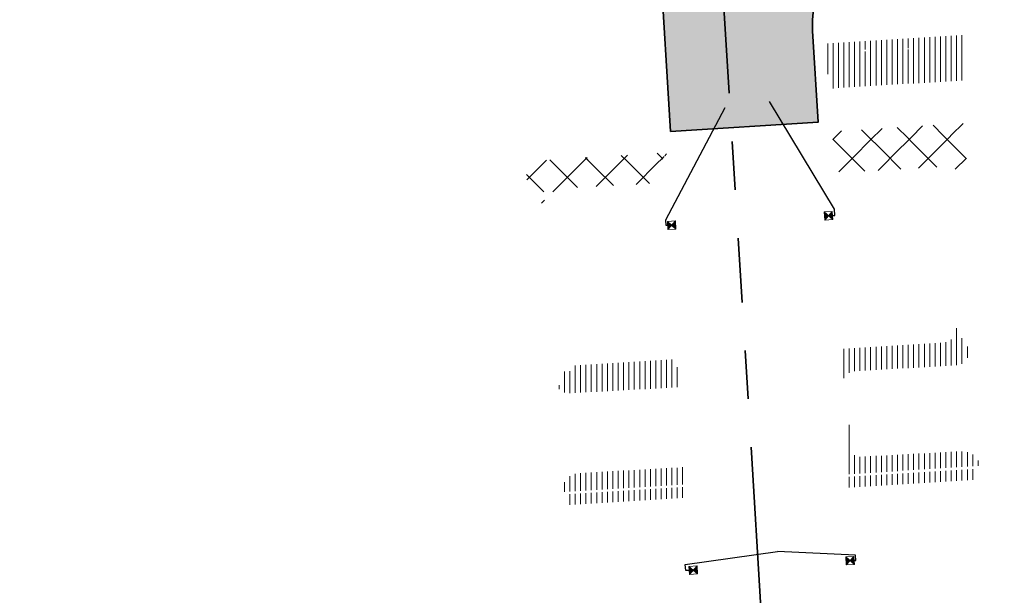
# Model space of a CAD drawing. Header units: metres. Extents: x 162336 to 163132, y 502484 to 502926.
# Tile 17 of 37: x 162440 to 162476, y 502714 to 502735. Entities that reach past the tile are written whole.
import ezdxf

# ---------------------------------------------------------------- set-up
doc = ezdxf.new("R2010")
doc.units = ezdxf.units.M
doc.linetypes.add('RI-DRAINAGE-SO', pattern=[19.200000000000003, 6, -1.8, 1.8, -1.8, 2.4, -1.8, 1.8, -1.8])
doc.linetypes.add('RI-HWA-SO', pattern=[7.4, 5, -2.4])
for name, color, linetype, lineweight in [('N-WE-GW-GROND-G', 7, 'Continuous', 35), ('N-WE-GW-GROND_TEELAARDE-A-200', 7, 'Continuous', 18), ('N-WE-GW-GROND_ZAND-WERK-A-200', 7, 'Continuous', 18), ('N-WE-GW-GROND_ZAND_CUNETZAND-WERK-A-200', 7, 'Continuous', 18), ('N-WE-RI-HWA_KOLK-S', 150, 'Continuous', 13)]:
    doc.layers.add(name, color=color, linetype=linetype, lineweight=lineweight)
for name, color, linetype, lineweight, true_color in [('N-WE-RI-DRAINAGE_DRAIN_PP_80-G', 3, 'RI-DRAINAGE-SO', 35, 0x00ff00), ('N-WE-RI-HWA_KOLK_STRAATKOLK-S-200', 150, 'Continuous', 25, 0x007fff), ('N-WE-RI-HWA_KOLKAANSLUITLEIDING_PVC_125-G', 150, 'RI-HWA-SO', 25, 0x007fff)]:
    doc.layers.add(name, color=color, linetype=linetype, lineweight=lineweight, true_color=true_color)
pattern_1 = [(135, (0, 0), (-0.7071067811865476, -0.7071067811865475), []), (45, (0, 0), (-0.7071067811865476, 0.7071067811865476), [])]
pattern_2 = [(90, (0, 0), (-0.2, 1.224646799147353e-17), [])]

# ---------------------------------------------------------------- blocks, each defined once
blk = doc.blocks.new('N-SRI-KOLK_STRAAT_300X300-SO86')
at = {"layer": 'N-WE-RI-HWA_KOLK-S', "linetype": 'Continuous'}
h = blk.add_hatch(color=256, dxfattribs=at)
h.paths.add_polyline_path([(-0.3086963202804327, 0.1311738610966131), (-0.290156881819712, -0.1682527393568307), (-0.1497133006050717, -0.009269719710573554)])
h.paths.add_polyline_path([(0.009269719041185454, -0.1497133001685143), (-0.009269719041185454, 0.1497132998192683), (-0.1497133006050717, -0.009269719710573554)])
at = {"layer": 'N-WE-RI-HWA_KOLK-S', "ltscale": 0.1999999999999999}
for p, q in [((0.009269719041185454, -0.1497133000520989), (-0.3086963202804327, 0.1311738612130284)), ((-0.009269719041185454, 0.1497133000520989), (-0.290156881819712, -0.1682527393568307))]:
    blk.add_line(p, q, dxfattribs=at)
at = {"layer": 'N-WE-RI-HWA_KOLK-S', "ltscale": 0.1999999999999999, "flags": 128}
blk.add_lwpolyline([(0.009269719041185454, -0.1497133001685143), (-0.009269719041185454, 0.1497132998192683), (-0.3086963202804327, 0.1311738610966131), (-0.290156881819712, -0.1682527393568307), (0.009269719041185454, -0.1497133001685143)], dxfattribs=at)
blk = doc.blocks.new('N-SRI-KOLK_STRAAT_300X300-SO87')
at = {"layer": 'N-WE-RI-HWA_KOLK-S', "linetype": 'Continuous'}
h = blk.add_hatch(color=256, dxfattribs=at)
h.paths.add_polyline_path([(-0.3086963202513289, 0.1311738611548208), (-0.2901568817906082, -0.1682527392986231), (-0.1497133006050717, -0.009269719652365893)])
h.paths.add_polyline_path([(0.009269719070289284, -0.1497133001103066), (-0.009269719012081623, 0.1497132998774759), (-0.1497133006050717, -0.009269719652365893)])
at = {"layer": 'N-WE-RI-HWA_KOLK-S', "ltscale": 0.1999999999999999}
for p, q in [((0.009269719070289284, -0.1497132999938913), (-0.3086963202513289, 0.1311738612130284)), ((-0.009269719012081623, 0.1497133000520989), (-0.2901568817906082, -0.1682527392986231))]:
    blk.add_line(p, q, dxfattribs=at)
at = {"layer": 'N-WE-RI-HWA_KOLK-S', "ltscale": 0.1999999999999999, "flags": 128}
blk.add_lwpolyline([(0.009269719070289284, -0.1497133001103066), (-0.009269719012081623, 0.1497132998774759), (-0.3086963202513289, 0.1311738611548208), (-0.2901568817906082, -0.1682527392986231), (0.009269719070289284, -0.1497133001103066)], dxfattribs=at)
blk = doc.blocks.new('N-SRI-KOLK_STRAAT_300X300-SO88')
at = {"layer": 'N-WE-RI-HWA_KOLK-S', "linetype": 'Continuous'}
h = blk.add_hatch(color=256, dxfattribs=at)
h.paths.add_polyline_path([(-0.3086963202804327, 0.1311738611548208), (-0.290156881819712, -0.1682527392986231), (-0.1497133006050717, -0.009269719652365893)])
h.paths.add_polyline_path([(0.009269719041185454, -0.1497133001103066), (-0.009269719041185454, 0.1497132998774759), (-0.1497133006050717, -0.009269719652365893)])
at = {"layer": 'N-WE-RI-HWA_KOLK-S', "ltscale": 0.1999999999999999}
for p, q in [((0.009269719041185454, -0.1497132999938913), (-0.3086963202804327, 0.1311738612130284)), ((-0.009269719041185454, 0.1497133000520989), (-0.290156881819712, -0.1682527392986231))]:
    blk.add_line(p, q, dxfattribs=at)
at = {"layer": 'N-WE-RI-HWA_KOLK-S', "ltscale": 0.1999999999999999, "flags": 128}
blk.add_lwpolyline([(0.009269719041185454, -0.1497133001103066), (-0.009269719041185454, 0.1497132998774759), (-0.3086963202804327, 0.1311738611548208), (-0.290156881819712, -0.1682527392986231), (0.009269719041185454, -0.1497133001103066)], dxfattribs=at)
blk = doc.blocks.new('N-SRI-KOLK_STRAAT_300X300-SO89')
at = {"layer": 'N-WE-RI-HWA_KOLK-S', "linetype": 'Continuous'}
h = blk.add_hatch(color=256, dxfattribs=at)
h.paths.add_polyline_path([(-0.3086963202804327, 0.1311738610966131), (-0.290156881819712, -0.1682527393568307), (-0.1497133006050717, -0.009269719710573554)])
h.paths.add_polyline_path([(0.009269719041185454, -0.1497133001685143), (-0.009269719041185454, 0.1497132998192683), (-0.1497133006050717, -0.009269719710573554)])
at = {"layer": 'N-WE-RI-HWA_KOLK-S', "ltscale": 0.1999999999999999}
for p, q in [((0.009269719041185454, -0.1497133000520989), (-0.3086963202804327, 0.1311738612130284)), ((-0.009269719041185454, 0.1497132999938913), (-0.290156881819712, -0.1682527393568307))]:
    blk.add_line(p, q, dxfattribs=at)
at = {"layer": 'N-WE-RI-HWA_KOLK-S', "ltscale": 0.1999999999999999, "flags": 128}
blk.add_lwpolyline([(0.009269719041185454, -0.1497133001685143), (-0.009269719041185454, 0.1497132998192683), (-0.3086963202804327, 0.1311738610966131), (-0.290156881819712, -0.1682527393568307), (0.009269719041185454, -0.1497133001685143)], dxfattribs=at)

msp = doc.modelspace()

# ---------------------------------------------------------------- hatches: boundary and pattern name
at = {"layer": 'N-WE-GW-GROND_TEELAARDE-A-200'}
h = msp.add_hatch(dxfattribs=at)
h.set_pattern_fill('AGW-GROND_TEELAARDE-SO', color=256, scale=0.2, pattern_type=2)
h.set_pattern_definition(pattern_2)
h.paths.add_polyline_path([(162421.5165590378, 502819.7260517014), (162435.0341480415, 502820.5761715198), (162435.1688183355, 502820.4316233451), (162435.3426501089, 502820.2749681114), (162435.552850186, 502820.1206294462), (162435.8967156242, 502819.9441172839), (162436.2277402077, 502819.8405780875), (162436.6488709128, 502819.7886927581), (162442.0138132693, 502820.0949395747), (162442.1810611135, 502820.2103278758), (162442.3248732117, 502817.9525913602), (162445.007909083, 502818.1234939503), (162446.2444226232, 502817.2507322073), (162443.1915292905, 502817.0609060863), (162443.5109028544, 502811.9245559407), (162442.5054510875, 502811.8576059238), (162442.17, 502817.226), (162424.634, 502816.1300000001), (162424.643, 502815.982), (162424.9671399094, 502810.7714661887), (162422.0807124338, 502810.5898051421)])
edge = h.paths.add_edge_path(flags=16)
edge.add_ellipse((162362.043387, 502852.5697739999), major_axis=(-0.002383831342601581, 0.03742427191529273), ratio=0.9992283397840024, start_angle=0, end_angle=360, ccw=False)
edge = h.paths.add_edge_path(flags=16)
edge.add_ellipse((162362.5847170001, 502843.0740939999), major_axis=(-0.002383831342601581, 0.03742427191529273), ratio=0.9992283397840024, start_angle=0, end_angle=360, ccw=False)
edge = h.paths.add_edge_path(flags=16)
edge.add_ellipse((162361.374981, 502862.4700579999), major_axis=(-0.002383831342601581, 0.03742427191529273), ratio=0.9992283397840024, start_angle=0, end_angle=360, ccw=False)
h.paths.add_polyline_path([(162362.2190213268, 502859.5504481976), (162362.3188333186, 502859.5565773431), (162363.5149332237, 502840.0783135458), (162363.4151212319, 502840.0721844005), (162363.4427023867, 502839.6230304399), (162363.5425143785, 502839.6291595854), (162363.6292576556, 502838.2165615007), (162362.8224999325, 502838.1585549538), (162362.7862460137, 502838.484052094), (162362.7876825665, 502838.4841989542), (162362.7580411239, 502838.7741446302), (162362.163, 502845.4909999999), (162360.89836909, 502866.6763346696), (162361.8778000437, 502866.7387219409), (162362.2912521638, 502860.0057313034), (162362.191440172, 502859.9996021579)])
h.paths.add_polyline_path([(162370.3601271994, 502859.1295107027), (162370.1821962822, 502861.9228857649), (162370.463, 502861.9199999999), (162370.486, 502861.4019999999), (162370.7786257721, 502861.4149999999), (162370.814, 502860.8959999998), (162371.3365986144, 502860.9349999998), (162371.387, 502859.961), (162371.777, 502859.9789999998), (162371.7795167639, 502859.2226011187)])
edge = h.paths.add_edge_path(flags=16)
edge.add_ellipse((162389.543764, 502924.3068979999), major_axis=(-0.002385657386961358, 0.03745293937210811), ratio=0.9992283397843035, start_angle=0, end_angle=360, ccw=False)
edge = h.paths.add_edge_path(flags=16)
edge.add_ellipse((162379.964316, 502923.7109299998), major_axis=(-0.002385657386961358, 0.03745293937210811), ratio=0.9992283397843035, start_angle=0, end_angle=360, ccw=False)
h.paths.add_polyline_path([(162371.042, 502923.0409999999), (162371.029, 502923.5469999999), (162371.0223638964, 502923.6548720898), (162398.1123599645, 502925.3046281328), (162398.1452615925, 502924.7643634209)])
edge = h.paths.add_edge_path(flags=16)
edge.add_ellipse((162472.361153, 502871.472719), major_axis=(-0.002385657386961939, 0.03745293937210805), ratio=0.9992283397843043, start_angle=0, end_angle=360, ccw=False)
edge = h.paths.add_edge_path(flags=16)
edge.add_ellipse((162472.2864730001, 502872.403486), major_axis=(-0.002385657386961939, 0.03745293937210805), ratio=0.9992283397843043, start_angle=0, end_angle=360, ccw=False)
edge = h.paths.add_edge_path(flags=16)
edge.add_ellipse((162481.3114880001, 502872.9735409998), major_axis=(-0.002385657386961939, 0.03745293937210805), ratio=0.9992283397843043, start_angle=0, end_angle=360, ccw=False)
edge = h.paths.add_edge_path(flags=16)
edge.add_ellipse((162481.4002010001, 502872.0775119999), major_axis=(-0.002385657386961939, 0.03745293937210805), ratio=0.9992283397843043, start_angle=0, end_angle=360, ccw=False)
edge = h.paths.add_edge_path(flags=16)
edge.add_ellipse((162491.4805440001, 502873.637313), major_axis=(-0.002385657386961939, 0.03745293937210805), ratio=0.9992283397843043, start_angle=0, end_angle=360, ccw=False)
edge = h.paths.add_edge_path()
edge.add_line((162491.6143036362, 502871.717545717), (162490.495948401, 502871.6572610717))
edge.add_line((162490.495948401, 502871.6572610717), (162490.4911206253, 502871.770458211))
edge.add_line((162490.4911206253, 502871.770458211), (162478.1572766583, 502870.9921482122))
edge.add_line((162478.1572766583, 502870.9921482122), (162470.9743753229, 502870.6049558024))
edge.add_line((162470.9743753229, 502870.6049558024), (162470.8563556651, 502872.5000220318))
edge.add_line((162470.8563556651, 502872.5000220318), (162485.6270000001, 502873.4150000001))
edge.add_line((162485.6270000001, 502873.4150000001), (162493.227, 502873.874))
edge.add_line((162493.227, 502873.874), (162492.8458826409, 502880.3916842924))
edge.add_line((162492.8458826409, 502880.3916842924), (162493.9870089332, 502880.4646632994))
edge.add_line((162493.9870089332, 502880.4646632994), (162494.5185704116, 502871.8740994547))
edge.add_line((162494.5185704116, 502871.8740994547), (162491.6457403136, 502871.7192403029))
edge.add_ellipse((162491.6281880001, 502871.7524060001), major_axis=(-0.002385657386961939, 0.03745293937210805), ratio=0.9992283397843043, start_angle=204.2610710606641, end_angle=514.6215030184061)
h.paths.add_polyline_path([(162503.0755587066, 502855.4427169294), (162503.1753678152, 502855.4488928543), (162503.1815437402, 502855.3490837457), (162507.7228581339, 502855.6300883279), (162508.3250288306, 502845.8984091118), (162508.8258166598, 502845.9293965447), (162509.9220368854, 502845.9962164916), (162508.4797209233, 502869.3054814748), (162502.5611213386, 502868.9392541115), (162502.3616388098, 502868.2951169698), (162502.3731368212, 502866.8913389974)])
h.paths.add_polyline_path([(162538.7342247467, 502870.4526310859), (162538.7367962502, 502870.458550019), (162538.7430412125, 502870.4777147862), (162538.7473811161, 502870.496931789), (162538.7498959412, 502870.5159468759), (162538.7507036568, 502870.5345366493), (162538.7498980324, 502870.5531265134), (162538.7473853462, 502870.5721418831), (162538.7430476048, 502870.5913593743), (162538.7368047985, 502870.6105248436), (162538.7286236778, 502870.6293614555), (162538.7222540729, 502870.6408522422), (162538.7033428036, 502870.9382040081), (162537.9507959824, 502870.8903428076), (162537.9680789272, 502870.6185940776), (162537.964609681, 502870.6106081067), (162537.9583653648, 502870.5914438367), (162537.9540258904, 502870.5722273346), (162537.9515112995, 502870.5532127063), (162537.9507036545, 502870.5346233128), (162537.9515092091, 502870.5160338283), (162537.9540216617, 502870.4970189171), (162537.9583589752, 502870.4778019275), (162537.964601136, 502870.4586369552), (162537.9727813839, 502870.4398007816), (162537.9803143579, 502870.4262100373), (162537.9986571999, 502870.137795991), (162538.7512040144, 502870.1856571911)], flags=16)
edge = h.paths.add_edge_path(flags=16)
edge.add_ellipse((162531.9063522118, 502869.9819825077), major_axis=(-0.2500000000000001, 0), ratio=1, start_angle=-146.51130248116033, end_angle=206.7590416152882, ccw=False)
edge.add_line((162532.1148508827, 502870.1199256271), (162532.1295791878, 502870.0945423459))
edge = h.paths.add_edge_path(flags=16)
edge.add_ellipse((162511.918555, 502869.277477), major_axis=(-0.00238565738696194, 0.03745293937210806), ratio=0.9992283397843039, start_angle=0, end_angle=360, ccw=False)
edge = h.paths.add_edge_path(flags=16)
edge.add_ellipse((162522.496849, 502868.4620289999), major_axis=(-0.00238565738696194, 0.03745293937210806), ratio=0.9992283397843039, start_angle=0, end_angle=360, ccw=False)
edge = h.paths.add_edge_path(flags=16)
edge.add_ellipse((162522.447144, 502869.8904319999), major_axis=(-0.00238565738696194, 0.03745293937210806), ratio=0.9992283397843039, start_angle=0, end_angle=360, ccw=False)
edge = h.paths.add_edge_path(flags=16)
edge.add_ellipse((162532.378619, 502869.05672), major_axis=(-0.00238565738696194, 0.03745293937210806), ratio=0.9992283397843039, start_angle=0, end_angle=360, ccw=False)
edge = h.paths.add_edge_path()
edge.add_line((162511.9016605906, 502867.7473060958), (162510.2102112, 502867.6449842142))
edge.add_line((162510.2102112, 502867.6449842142), (162510.1085309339, 502869.3060766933))
edge.add_line((162510.1085309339, 502869.3060766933), (162538.7403474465, 502871.0777381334))
edge.add_line((162538.7403474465, 502871.0777381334), (162538.8441031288, 502869.3771517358))
edge.add_line((162538.8441031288, 502869.3771517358), (162511.9425193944, 502867.7497777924))
edge.add_ellipse((162511.920191, 502867.7799310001), major_axis=(-0.00238565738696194, 0.03745293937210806), ratio=0.9992283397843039, start_angle=212.895373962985, end_angle=506.7391838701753)
edge = h.paths.add_edge_path(flags=16)
edge.add_ellipse((162554.016631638, 502704.4069191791), major_axis=(-0.2500000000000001, 0), ratio=1, start_angle=-19.78060631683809, end_angle=333.4897362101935, ccw=False)
edge.add_line((162553.7813827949, 502704.4915240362), (162553.7929180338, 502704.5185087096))
edge = h.paths.add_edge_path()
edge.add_ellipse((162551.4431023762, 502714.7606002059), major_axis=(-0.5786424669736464, 0), ratio=1, start_angle=88.32756619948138, end_angle=98.42476321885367)
edge.add_line((162551.5278796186, 502714.1882018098), (162556.303, 502714.513))
edge.add_line((162556.303, 502714.513), (162556.577, 502710.1250000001))
edge.add_line((162556.577, 502710.1250000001), (162556.776, 502710.137))
edge.add_line((162556.776, 502710.137), (162556.8456714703, 502709.2360332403))
edge.add_line((162556.8456714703, 502709.2360332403), (162552.7317102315, 502708.9739843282))
edge.add_line((162552.7317102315, 502708.9739843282), (162552.9859847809, 502704.982074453))
edge.add_line((162552.9859847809, 502704.982074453), (162557.1540978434, 502705.2475726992))
edge.add_line((162557.1540978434, 502705.2475726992), (162557.1710000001, 502705.029))
edge.add_line((162557.1710000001, 502705.029), (162577.095, 502706.273))
edge.add_line((162577.095, 502706.273), (162577.2190000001, 502706.8259999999))
edge.add_line((162577.2190000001, 502706.8259999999), (162577.3048540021, 502705.3783479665))
edge.add_line((162577.3048540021, 502705.3783479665), (162549.7918656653, 502703.6927452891))
edge.add_line((162549.7918656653, 502703.6927452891), (162549.1598177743, 502713.8137040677))
edge.add_line((162549.1598177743, 502713.8137040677), (162549.361875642, 502713.8262496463))
edge.add_line((162549.361875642, 502713.8262496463), (162549.3556780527, 502713.9260674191))
edge.add_line((162549.3556780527, 502713.9260674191), (162550.2635827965, 502713.9824417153))
edge.add_ellipse((162550.2202014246, 502714.6810961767), major_axis=(-0.7000000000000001, 0), ratio=1, start_angle=93.55309047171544, end_angle=128.9931781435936)
edge.add_line((162550.6606609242, 502714.1370415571), (162551.426214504, 502714.1822042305))
edge = h.paths.add_edge_path(flags=16)
edge.add_ellipse((162508.182291, 502708.9626890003), major_axis=(-0.002385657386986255, 0.03745293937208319), ratio=0.9992283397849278, start_angle=0, end_angle=360, ccw=False)
edge = h.paths.add_edge_path(flags=16)
edge.add_ellipse((162498.418432, 502708.1386420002), major_axis=(-0.002385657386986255, 0.03745293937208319), ratio=0.9992283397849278, start_angle=0, end_angle=360, ccw=False)
edge = h.paths.add_edge_path(flags=16)
edge.add_ellipse((162487.92888, 502707.676082), major_axis=(-0.002385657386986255, 0.03745293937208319), ratio=0.9992283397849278, start_angle=0, end_angle=360, ccw=False)
edge = h.paths.add_edge_path(flags=16)
edge.add_ellipse((162478.21442, 502707.1048410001), major_axis=(-0.002385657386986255, 0.03745293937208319), ratio=0.9992283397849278, start_angle=0, end_angle=360, ccw=False)
h.paths.add_polyline_path([(162476.6849999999, 502707.0870000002), (162505.879, 502708.9120000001), (162539.79, 502710.978), (162539.8512384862, 502709.9872224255), (162476.7460532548, 502706.0992192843)])
edge = h.paths.add_edge_path(flags=16)
edge.add_ellipse((162395.834261, 502721.3618740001), major_axis=(-0.002383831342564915, 0.03742427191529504), ratio=0.999228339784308, start_angle=0, end_angle=360, ccw=False)
edge = h.paths.add_edge_path(flags=16)
edge.add_ellipse((162396.470102, 502711.1848960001), major_axis=(-0.002383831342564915, 0.03742427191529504), ratio=0.999228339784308, start_angle=0, end_angle=360, ccw=False)
edge = h.paths.add_edge_path()
edge.add_line((162395.3827017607, 502731.7149209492), (162396.765, 502708.907))
edge.add_line((162396.765, 502708.907), (162397.0362159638, 502704.3002450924))
edge.add_line((162397.0362159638, 502704.3002450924), (162396.2952306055, 502704.2557530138))
edge.add_line((162396.2952306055, 502704.2557530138), (162395.7976409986, 502704.6969723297))
edge.add_line((162395.7976409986, 502704.6969723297), (162394.0179850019, 502733.9348903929))
edge.add_line((162394.0179850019, 502733.9348903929), (162394.9004865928, 502734.9337845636))
edge.add_line((162394.9004865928, 502734.9337845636), (162395.1865293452, 502734.9517658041))
edge.add_line((162395.1865293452, 502734.9517658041), (162395.3786342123, 502731.7820354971))
edge.add_ellipse((162395.364097, 502731.7474740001), major_axis=(-0.002383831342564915, 0.03742427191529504), ratio=0.999228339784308, start_angle=333.5251489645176, end_angle=566.1216927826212)
edge = h.paths.add_edge_path(flags=16)
edge.add_ellipse((162599.331135, 502707.3641609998), major_axis=(-0.002385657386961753, 0.03745293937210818), ratio=0.9992283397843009, start_angle=0, end_angle=360, ccw=False)
edge = h.paths.add_edge_path(flags=16)
edge.add_ellipse((162589.564927, 502706.8229459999), major_axis=(-0.002385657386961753, 0.03745293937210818), ratio=0.9992283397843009, start_angle=0, end_angle=360, ccw=False)
edge = h.paths.add_edge_path()
edge.add_ellipse((162583.9606018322, 502706.2395809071), major_axis=(-0.25, 0), ratio=1, start_angle=93.48921757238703, end_angle=273.4892176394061)
edge.add_line((162583.9453866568, 502706.4891174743), (162583.9425624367, 502706.5354361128))
edge.add_line((162583.9425624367, 502706.5354361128), (162608.977, 502708.0619999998))
edge.add_line((162608.977, 502708.0619999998), (162609.0222481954, 502707.3215365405))
edge.add_line((162609.0222481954, 502707.3215365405), (162583.9881483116, 502705.7878047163))
edge.add_line((162583.9881483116, 502705.7878047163), (162583.9758170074, 502705.9900443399))
edge = h.paths.add_edge_path(flags=16)
edge.add_ellipse((162616.1438289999, 502666.5185710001), major_axis=(-0.002383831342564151, 0.03742427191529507), ratio=0.9992283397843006, start_angle=0, end_angle=360, ccw=False)
edge = h.paths.add_edge_path(flags=16)
edge.add_ellipse((162615.418174, 502676.4011740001), major_axis=(-0.002383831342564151, 0.03742427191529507), ratio=0.9992283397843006, start_angle=0, end_angle=360, ccw=False)
edge = h.paths.add_edge_path()
edge.add_ellipse((162615.4285143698, 502664.8072041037), major_axis=(-0.25, 0), ratio=1, start_angle=33.48920055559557, end_angle=333.4892346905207)
edge.add_line((162615.2048017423, 502664.9187955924), (162615.1525454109, 502664.9448619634))
edge.add_line((162615.1525454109, 502664.9448619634), (162613.958497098, 502684.041838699))
edge.add_line((162613.958497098, 502684.041838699), (162615.1414976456, 502684.115805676))
edge.add_line((162615.1414976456, 502684.115805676), (162615.159, 502683.7990000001))
edge.add_line((162615.159, 502683.7990000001), (162616.3066053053, 502665.5481842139))
edge.add_line((162616.3066053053, 502665.5481842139), (162616.3033225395, 502665.5336481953))
edge.add_line((162616.3033225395, 502665.5336481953), (162616.3008077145, 502665.514633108))
edge.add_line((162616.3008077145, 502665.514633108), (162616.2999999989, 502665.4960433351))
edge.add_line((162616.2999999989, 502665.4960433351), (162616.3008056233, 502665.4774534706))
edge.add_line((162616.3008056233, 502665.4774534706), (162616.3033183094, 502665.4584381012))
edge.add_line((162616.3033183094, 502665.4584381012), (162616.3076560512, 502665.4392206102))
edge.add_line((162616.3076560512, 502665.4392206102), (162616.3138988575, 502665.4200551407))
edge.add_line((162616.3138988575, 502665.4200551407), (162616.314791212, 502665.4180005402))
edge.add_line((162616.314791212, 502665.4180005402), (162616.722, 502658.942))
edge.add_line((162616.722, 502658.942), (162615.5333526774, 502658.8544320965))
edge.add_line((162615.5333526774, 502658.8544320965), (162615.1717733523, 502664.6373404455))
edge.add_line((162615.1717733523, 502664.6373404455), (162615.2200169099, 502664.6692591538))
h.paths.add_polyline_path([(162613.8066207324, 502655.3830135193), (162613.5983157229, 502658.7118775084), (162613.6383711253, 502658.7148283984), (162613.9336933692, 502653.9916007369), (162582.143659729, 502652.0176703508), (162582.0627495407, 502653.3171170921)])
h.paths.add_polyline_path([(162630.4243863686, 502647.5564365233), (162630.6988101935, 502642.625785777), (162628.400261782, 502642.4938657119), (162627.7770362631, 502642.4580970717), (162627.7860277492, 502642.2775601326), (162603.4329293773, 502640.7654094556), (162603.1143130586, 502645.8967066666), (162602.0771908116, 502645.8411463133), (162602.1052835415, 502645.3920240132), (162602.140627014, 502645.3942347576), (162602.4673671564, 502640.0490361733), (162633.8554516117, 502641.9628847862), (162634.1446303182, 502641.9819357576), (162633.8808725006, 502644.367061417), (162633.7172807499, 502644.9995907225), (162633.3784737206, 502645.7268571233), (162632.876258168, 502646.363503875), (162632.2858631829, 502646.8539192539), (162631.6236958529, 502647.2106270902)])
edge = h.paths.add_edge_path(flags=16)
edge.add_ellipse((162567.844551, 502652.1996749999), major_axis=(-0.0023856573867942, 0.0374529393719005), ratio=0.9992283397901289, start_angle=0, end_angle=360, ccw=False)
edge = h.paths.add_edge_path()
edge.add_line((162548.0456737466, 502650.7682154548), (162548.0302749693, 502651.0150177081))
edge.add_line((162548.0302749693, 502651.0150177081), (162549.486, 502651.1087671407))
edge.add_line((162549.486, 502651.1087671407), (162549.486, 502650.5171653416))
edge.add_line((162549.486, 502650.5171653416), (162550.286, 502650.5171653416))
edge.add_line((162550.286, 502650.5171653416), (162550.286, 502651.1602875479))
edge.add_line((162550.286, 502651.1602875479), (162558.5596133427, 502651.6931124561))
edge.add_ellipse((162558.586846, 502651.7189099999), major_axis=(-0.0023856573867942, 0.0374529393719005), ratio=0.9992283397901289, start_angle=129.7834060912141, end_angle=230.2967654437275)
edge.add_line((162558.6171626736, 502651.6968186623), (162573.8774278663, 502652.679587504))
edge.add_line((162573.8774278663, 502652.679587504), (162573.9442433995, 502651.6087087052))
edge.add_line((162573.9442433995, 502651.6087087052), (162548.0933813, 502650.003587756))
edge.add_line((162548.0933813, 502650.003587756), (162548.0496484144, 502650.7045118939))
edge.add_ellipse((162548.027968, 502650.7351350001), major_axis=(-0.0023856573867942, 0.0374529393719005), ratio=0.9992283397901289, start_angle=211.6726546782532, end_angle=328.1783617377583)
edge = h.paths.add_edge_path(flags=16)
edge.add_ellipse((162430.664854, 502659.8648859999), major_axis=(-0.002385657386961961, 0.03745293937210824), ratio=0.999228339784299, start_angle=0, end_angle=360, ccw=False)
edge = h.paths.add_edge_path(flags=16)
edge.add_ellipse((162420.419076, 502659.6422339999), major_axis=(-0.002385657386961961, 0.03745293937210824), ratio=0.999228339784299, start_angle=0, end_angle=360, ccw=False)
edge = h.paths.add_edge_path(flags=16)
edge.add_ellipse((162411.255758, 502659.1550639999), major_axis=(-0.002385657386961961, 0.03745293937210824), ratio=0.999228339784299, start_angle=0, end_angle=360, ccw=False)
h.paths.add_polyline_path([(162435.5066193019, 502661.0433013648), (162435.3233302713, 502659.8573135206), (162409.6329158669, 502658.2621252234), (162409.5620526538, 502659.4211363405), (162417.3110000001, 502659.9086496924), (162417.3110000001, 502659.5641653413), (162418.1110000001, 502659.5641653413), (162418.1110000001, 502659.9623525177)])
edge = h.paths.add_edge_path()
edge.add_arc((162406.536, 502665.135), 0.2500000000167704, 314.1360549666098, 386.7590416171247)
edge.add_line((162406.759226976, 502665.2475598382), (162406.7444974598, 502665.27294495))
edge.add_arc((162406.5359999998, 502665.135), 0.2500000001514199, 33.48920055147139, 53.15212306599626)
edge.add_line((162406.685923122, 502665.3350576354), (162405.617, 502682.119))
edge.add_line((162405.617, 502682.119), (162404.587, 502699.361))
edge.add_line((162404.587, 502699.361), (162405.1143578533, 502699.3935952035))
edge.add_line((162405.1143578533, 502699.3935952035), (162407.5658656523, 502659.2976883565))
edge.add_line((162407.5658656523, 502659.2976883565), (162407.0728233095, 502659.2672141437))
edge.add_line((162407.0728233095, 502659.2672141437), (162407.068, 502659.3430000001))
edge.add_line((162407.068, 502659.3430000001), (162407.062, 502659.4299999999))
edge.add_line((162407.062, 502659.4299999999), (162406.7100911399, 502664.9555779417))
h.paths.add_polyline_path([(162384.1750049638, 502626.9891315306), (162385.0461632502, 502626.5921299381), (162372.824584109, 502599.0138271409), (162371.3350000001, 502595.4950000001), (162370.7215316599, 502593.4947695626), (162370.3940593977, 502591.742593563), (162370.27, 502590.8190000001), (162370.22, 502589.0400000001), (162370.38, 502587.0300000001), (162370.565, 502585.909), (162371.415, 502583.295), (162372.1925058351, 502581.7065360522), (162370.9084498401, 502584.3298946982), (162369.965918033, 502586.8058962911), (162369.7468094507, 502588.0398939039), (162369.6159284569, 502589.5431637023), (162369.6091660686, 502591.0279743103), (162369.7646776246, 502592.5846402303), (162370.1565436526, 502594.4288020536), (162370.7452851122, 502596.21519706), (162373.7388263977, 502603.1545829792), (162382.0728048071, 502622.3892297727), (162383.9823001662, 502627.0156439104)])
h.paths.add_polyline_path([(162633.5463762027, 502600.5126540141), (162633.8283551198, 502595.9714000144), (162634.9231162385, 502596.039376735), (162635.3607743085, 502596.0881576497), (162635.8073451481, 502596.2543479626), (162636.1271517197, 502596.4813361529), (162636.3947428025, 502596.7820698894), (162636.6092821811, 502597.1852952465), (162636.6796266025, 502597.5214881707), (162636.6916618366, 502597.8519463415), (162636.4580000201, 502601.6318122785), (162636.458, 502601.6900000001), (162604.9018155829, 502599.7525513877), (162604.8522315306, 502599.7495070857), (162605.1491306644, 502595.6509770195), (162605.3252974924, 502595.0911310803), (162605.5291921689, 502594.7712351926), (162606.0306337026, 502594.3268080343), (162606.4894983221, 502594.1006345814), (162606.9796067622, 502594.0141961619), (162607.3978853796, 502594.0296818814), (162607.3792933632, 502594.3291052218), (162607.4791011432, 502594.3353025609), (162607.1971222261, 502598.8765565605)])
h = msp.add_hatch(dxfattribs=at)
h.set_pattern_fill('AGW-GROND_TEELAARDE-SO', color=256, scale=0.2, style=0, pattern_type=2)
h.set_pattern_definition(pattern_2)
h.paths.add_polyline_path([(162469.9040000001, 502732.916, 0.1513796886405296), (162469.6500653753, 502732.8169458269), (162469.5068290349, 502734.5653039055), (162474.612, 502734.885), (162474.706, 502733.203)])
edge = h.paths.add_edge_path(flags=16)
edge.add_ellipse((162470.982738, 502734.312195), major_axis=(-0.002383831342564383, 0.03742427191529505), ratio=0.9992283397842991, start_angle=0, end_angle=360)
edge = h.paths.add_edge_path(flags=16)
edge.add_ellipse((162472.627856, 502734.375118), major_axis=(-0.002383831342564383, 0.03742427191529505), ratio=0.9992283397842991, start_angle=0, end_angle=360)
edge = h.paths.add_edge_path(flags=16)
edge.add_ellipse((162473.9451569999, 502734.398803), major_axis=(-0.002383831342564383, 0.03742427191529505), ratio=0.9992283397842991, start_angle=0, end_angle=360)
h = msp.add_hatch(dxfattribs=at)
h.set_pattern_fill('AGW-GROND_TEELAARDE-SO', color=256, scale=0.2, style=0, pattern_type=2)
h.set_pattern_definition(pattern_2)
h.paths.add_polyline_path([(162473.9090716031, 502723.4353835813, 0.4142135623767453), (162474.37712381, 502723.9654091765), (162474.5767393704, 502723.9778038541), (162474.6201207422, 502723.2791493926), (162473.9214662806, 502723.2357680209)])
h = msp.add_hatch(dxfattribs=at)
h.set_pattern_fill('AGW-GROND_TEELAARDE-SO', color=256, scale=0.2, style=0, pattern_type=2)
h.set_pattern_definition(pattern_2)
h.paths.add_polyline_path([(162474.8340000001, 502723.0530000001, -0.09200298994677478), (162474.8072423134, 502722.8899979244), (162470.0620570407, 502722.5953563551), (162470.043078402, 502722.8947556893), (162470.0850640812, 502722.8973626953), (162470.0788667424, 502722.9971704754), (162474.8198689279, 502723.2915523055)])
h = msp.add_hatch(dxfattribs=at)
h.set_pattern_fill('AGW-GROND_TEELAARDE-SO', color=256, scale=0.2, style=0, pattern_type=2)
h.set_pattern_definition(pattern_2)
h.paths.add_polyline_path([(162470.0664720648, 502723.196786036), (162473.9090716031, 502723.4353835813), (162473.9214662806, 502723.2357680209), (162470.0788667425, 502722.9971704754)], flags=0)
h = msp.add_hatch(dxfattribs=at)
h.set_pattern_fill('AGW-GROND_TEELAARDE-SO', color=256, scale=0.2, style=0, pattern_type=2)
h.set_pattern_definition(pattern_2)
h.paths.add_polyline_path([(162463.9781974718, 502722.8187483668), (162463.9905921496, 502722.6191328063), (162460.1479926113, 502722.3805352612), (162460.1355979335, 502722.5801508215)], flags=0)
h = msp.add_hatch(dxfattribs=at)
h.set_pattern_fill('AGW-GROND_TEELAARDE-SO', color=256, scale=0.2, style=0, pattern_type=2)
h.set_pattern_definition(pattern_2)
h.paths.add_polyline_path([(162474.8072423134, 502722.8899979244, -0.06454978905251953), (162474.7540009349, 502722.7864994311), (162470.0683832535, 502722.4955565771), (162470.0620570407, 502722.595356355)])
h = msp.add_hatch(dxfattribs=at)
h.set_pattern_fill('AGW-GROND_TEELAARDE-SO', color=256, scale=0.2, style=0, pattern_type=2)
h.set_pattern_definition(pattern_2)
h.paths.add_polyline_path([(162474.7540009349, 502722.7864994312, -0.2508749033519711), (162474.3740000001, 502722.5910000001), (162470.6160000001, 502722.3740000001, 0.3704408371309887), (162470.1210000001, 502721.8460000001), (162470.1933081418, 502720.7499367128, 0.01489380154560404), (162470.1788188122, 502720.753369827), (162470.0683832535, 502722.4955565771)])
h = msp.add_hatch(dxfattribs=at)
h.set_pattern_fill('AGW-GROND_TEELAARDE-SO', color=256, scale=0.2, style=0, pattern_type=2)
h.set_pattern_definition(pattern_2)
h.paths.add_polyline_path([(162459.6558135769, 502722.0324415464), (162459.6380736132, 502722.3488729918), (162463.9905921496, 502722.6191328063), (162463.9967894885, 502722.5193250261), (162464.0965972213, 502722.525522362), (162464.1153951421, 502722.2261118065), (162459.6721542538, 502721.9502187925, -0.07020328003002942)])
h = msp.add_hatch(dxfattribs=at)
h.set_pattern_fill('AGW-GROND_TEELAARDE-SO', color=256, scale=0.2, style=0, pattern_type=2)
h.set_pattern_definition(pattern_2)
h.paths.add_polyline_path([(162459.6721542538, 502721.9502187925), (162464.115395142, 502722.2261118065), (162464.1216611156, 502722.1263082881), (162459.7279982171, 502721.8534937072, -0.09389418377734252)])
h = msp.add_hatch(dxfattribs=at)
h.set_pattern_fill('AGW-GROND_TEELAARDE-SO', color=256, scale=0.2, style=0, pattern_type=2)
h.set_pattern_definition(pattern_2)
h.paths.add_polyline_path([(162463.9414699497, 502721.9705149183), (162459.9720062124, 502721.7496970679, -0.2329654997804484), (162459.727998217, 502721.8534937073), (162464.1216611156, 502722.1263082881), (162464.1331280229, 502721.9436650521, 0.09768826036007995)])
h = msp.add_hatch(dxfattribs=at)
h.set_pattern_fill('AGW-GROND_TEELAARDE-SO', color=256, scale=0.2, style=0, pattern_type=2)
h.set_pattern_definition(pattern_2)
h.paths.add_polyline_path([(162463.9525786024, 502721.7708236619), (162459.9831148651, 502721.5500058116, -0.3075164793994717), (162459.5014908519, 502721.8394292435), (162459.727998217, 502721.8534937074, 0.2329654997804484), (162459.9720062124, 502721.7496970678), (162463.9414699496, 502721.9705149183, -0.09768826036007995), (162464.1331280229, 502721.9436650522), (162464.1476426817, 502721.7124776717, 0.1748569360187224)])
h = msp.add_hatch(dxfattribs=at)
h.set_pattern_fill('AGW-GROND_TEELAARDE-SO', color=256, scale=0.2, style=0, pattern_type=2)
h.set_pattern_definition(pattern_2)
h.paths.add_polyline_path([(162470.2093359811, 502720.2719433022, 0.016179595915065), (162470.2244639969, 502720.2776691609), (162470.279, 502719.4510000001, 0.3953689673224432), (162470.7969999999, 502718.9800000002), (162474.596, 502719.1850000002, -0.3468506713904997), (162475.0791301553, 502718.8323288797), (162470.3193263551, 502718.5367796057)])
h = msp.add_hatch(dxfattribs=at)
h.set_pattern_fill('AGW-GROND_TEELAARDE-SO', color=256, scale=0.2, style=0, pattern_type=2)
h.set_pattern_definition(pattern_2)
h.paths.add_polyline_path([(162475.2810194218, 502718.8448647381), (162475.0791301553, 502718.8323288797, 0.3468506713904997), (162474.596, 502719.1850000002), (162470.7969999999, 502718.9800000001, -0.3953689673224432), (162470.279, 502719.4510000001), (162470.2244639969, 502720.2776691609, 0.180396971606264), (162470.3521624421, 502720.3969049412), (162470.4192400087, 502720.3634454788), (162470.4785984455, 502719.4641657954, 0.3896300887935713), (162470.7905765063, 502719.1799443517), (162474.5868945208, 502719.3847996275), (162474.5885669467, 502719.3848618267, -0.359351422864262)])
h = msp.add_hatch(dxfattribs=at)
h.set_pattern_fill('AGW-GROND_TEELAARDE-SO', color=256, scale=0.2, style=0, pattern_type=2)
h.set_pattern_definition(pattern_2)
h.paths.add_polyline_path([(162460.3635550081, 502718.5749506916), (162464.1329154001, 502718.7846369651, 0.1776168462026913), (162464.3260706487, 502718.8705028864), (162464.3406536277, 502718.6382273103, -0.1010208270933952), (162464.145, 502718.5849999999), (162460.3700000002, 502718.375, 0.4365854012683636), (162459.9254223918, 502717.8913935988), (162459.7257847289, 502717.8789975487, -0.4323662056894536)])
h = msp.add_hatch(dxfattribs=at)
h.set_pattern_fill('AGW-GROND_TEELAARDE-SO', color=256, scale=0.2, style=0, pattern_type=2)
h.set_pattern_definition(pattern_2)
h.paths.add_polyline_path([(162470.325652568, 502718.4369798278), (162475.0949924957, 502718.7331212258), (162475.1207495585, 502718.3339501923), (162470.3899427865, 502718.0402014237), (162470.3837454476, 502718.1400092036), (162470.3446312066, 502718.1375804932)], flags=0)
h = msp.add_hatch(dxfattribs=at)
h.set_pattern_fill('AGW-GROND_TEELAARDE-SO', color=256, scale=0.2, style=0, pattern_type=2)
h.set_pattern_definition(pattern_2)
h.paths.add_polyline_path([(162460.3700000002, 502718.3749999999), (162464.1449999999, 502718.5850000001, 0.1010208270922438), (162464.3406536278, 502718.6382273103), (162464.3702146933, 502718.1673829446), (162459.9254223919, 502717.8913935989, -0.4365854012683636)])
h = msp.add_hatch(dxfattribs=at)
h.set_pattern_fill('AGW-GROND_TEELAARDE-SO', color=256, scale=0.2, style=0, pattern_type=2)
h.set_pattern_definition(pattern_2)
h.paths.add_polyline_path([(162459.9364597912, 502717.7918863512), (162464.3764806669, 502718.0675794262), (162464.3952785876, 502717.7681688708), (162464.2954708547, 502717.7619715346), (162464.3016681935, 502717.6621637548), (162459.9603487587, 502717.3925993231)], flags=0)
at = {"layer": 'N-WE-GW-GROND_ZAND-WERK-A-200'}
h = msp.add_hatch(dxfattribs=at)
h.set_pattern_fill('AGW-WERK_ONTGRAVEN_AANVULLEN-SO', color=256, scale=0.2, style=0, pattern_type=2)
h.set_pattern_definition(pattern_1)
h.paths.add_polyline_path([(162469.7803340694, 502731.2946187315), (162474.6951366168, 502731.5997923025), (162474.7174196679, 502731.2004055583), (162469.7996137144, 502730.8950454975)], flags=0)
h = msp.add_hatch(dxfattribs=at)
h.set_pattern_fill('AGW-WERK_ONTGRAVEN_AANVULLEN-SO', color=256, scale=0.2, style=0, pattern_type=2)
h.set_pattern_definition(pattern_1)
h.paths.add_polyline_path([(162474.6672043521, 502729.4675956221), (162474.6003062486, 502729.6162887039), (162474.4688467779, 502729.8026578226), (162474.354669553, 502729.8927632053), (162474.2064407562, 502729.9414414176), (162474.130530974, 502731.1639640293), (162474.7174196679, 502731.2004055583), (162474.8136564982, 502729.4755199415)], flags=0)
h = msp.add_hatch(dxfattribs=at)
h.set_pattern_fill('AGW-WERK_ONTGRAVEN_AANVULLEN-SO', color=256, scale=0.2, style=0, pattern_type=2)
h.set_pattern_definition(pattern_1)
h.paths.add_polyline_path([(162469.7996137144, 502730.8950454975), (162473.4318765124, 502731.1205826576), (162473.4442711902, 502730.9209670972), (162469.809253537, 502730.6952588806)], flags=0)
h = msp.add_hatch(dxfattribs=at)
h.set_pattern_fill('AGW-WERK_ONTGRAVEN_AANVULLEN-SO', color=256, scale=0.2, style=0, pattern_type=2)
h.set_pattern_definition(pattern_1)
h.paths.add_polyline_path([(162473.4442711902, 502730.9209670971, -0.4142135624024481), (162473.9742967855, 502730.4529148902), (162474.0030769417, 502729.989412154), (162473.9928692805, 502729.9894758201), (162473.8033498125, 502729.9788142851), (162473.7560892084, 502730.7399435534), (162469.8635857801, 502730.4982473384), (162469.9001543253, 502729.9093130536), (162469.8416178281, 502730.0245045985), (162469.809253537, 502730.6952588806)])
h = msp.add_hatch(dxfattribs=at)
h.set_pattern_fill('AGW-WERK_ONTGRAVEN_AANVULLEN-SO', color=256, scale=0.2, style=0, pattern_type=2)
h.set_pattern_definition(pattern_1)
h.paths.add_polyline_path([(162473.4442711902, 502730.9209670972), (162473.4318765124, 502731.1205826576), (162474.130530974, 502731.1639640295), (162474.1739123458, 502730.4653095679), (162473.9742967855, 502730.4529148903, 0.1167540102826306), (162473.9074368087, 502730.6733668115, 0.2837376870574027)])
h = msp.add_hatch(dxfattribs=at)
h.set_pattern_fill('AGW-WERK_ONTGRAVEN_AANVULLEN-SO', color=256, scale=0.2, style=0, pattern_type=2)
h.set_pattern_definition(pattern_1)
h.paths.add_polyline_path([(162458.3561551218, 502730.1806172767), (162458.3636094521, 502730.0620035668), (162463.6083346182, 502730.3916106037), (162463.5946128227, 502730.6099525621), (162463.4948050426, 502730.6037552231), (162463.5010023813, 502730.5039474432)], flags=0)
h = msp.add_hatch(dxfattribs=at)
h.set_pattern_fill('AGW-WERK_ONTGRAVEN_AANVULLEN-SO', color=256, scale=0.2, style=0, pattern_type=2)
h.set_pattern_definition(pattern_1)
h.paths.add_polyline_path([(162463.5010023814, 502730.5039474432), (162463.5133970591, 502730.3043318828), (162459.6707975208, 502730.0657343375), (162459.6584028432, 502730.265349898)], flags=0)
h = msp.add_hatch(dxfattribs=at)
h.set_pattern_fill('AGW-WERK_ONTGRAVEN_AANVULLEN-SO', color=256, scale=0.2, style=0, pattern_type=2)
h.set_pattern_definition(pattern_1)
h.paths.add_polyline_path([(162470.1673234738, 502729.774267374), (162470.0121373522, 502729.8007155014), (162469.9213672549, 502729.8675690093), (162469.9001543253, 502729.9093130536), (162469.8635857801, 502730.4982473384), (162473.7560892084, 502730.7399435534), (162473.8033498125, 502729.9788142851)], flags=0)
h = msp.add_hatch(dxfattribs=at)
h.set_pattern_fill('AGW-WERK_ONTGRAVEN_AANVULLEN-SO', color=256, scale=0.2, style=0, pattern_type=2)
h.set_pattern_definition(pattern_1)
h.paths.add_polyline_path([(162458.4556461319, 502728.6037593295), (162458.3563038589, 502730.1844990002), (162458.9597483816, 502730.221968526), (162459.0580068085, 502728.6395222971)], flags=0)
h = msp.add_hatch(dxfattribs=at)
h.set_pattern_fill('AGW-WERK_ONTGRAVEN_AANVULLEN-SO', color=256, scale=0.2, style=0, pattern_type=2)
h.set_pattern_definition(pattern_1)
h.paths.add_polyline_path([(162459.6707975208, 502730.0657343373, 0.4142135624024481), (162459.2027453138, 502729.5357087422), (162459.0031297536, 502729.5233140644), (162458.9597483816, 502730.221968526), (162459.6584028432, 502730.265349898)])
h = msp.add_hatch(dxfattribs=at)
h.set_pattern_fill('AGW-WERK_ONTGRAVEN_AANVULLEN-SO', color=256, scale=0.2, style=0, pattern_type=2)
h.set_pattern_definition(pattern_1)
h.paths.add_polyline_path([(162459.2027453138, 502729.5357087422, -0.4142135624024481), (162459.6707975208, 502730.0657343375), (162463.4634931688, 502730.3012332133), (162463.5204028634, 502729.3847059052), (162463.3207013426, 502729.3736956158), (162463.2762722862, 502730.0892229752), (162459.3837688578, 502729.8475267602), (162459.4313924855, 502729.0805510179), (162459.3215277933, 502729.0305178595), (162459.2398766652, 502728.9377104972)])
h = msp.add_hatch(dxfattribs=at)
h.set_pattern_fill('AGW-WERK_ONTGRAVEN_AANVULLEN-SO', color=256, scale=0.2, style=0, pattern_type=2)
h.set_pattern_definition(pattern_1)
h.paths.add_polyline_path([(162459.6280393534, 502729.1701053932), (162459.4313924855, 502729.0805510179), (162459.3837688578, 502729.8475267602), (162463.2762722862, 502730.0892229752), (162463.3207013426, 502729.3736956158)], flags=0)
at = {"layer": 'N-WE-GW-GROND_ZAND_CUNETZAND-WERK-A-200'}
h = msp.add_hatch(dxfattribs=at)
h.set_pattern_fill('AGW-WERK_FREZEN-SO', color=256, scale=0.2, pattern_type=2)
h.set_pattern_definition([(45, (0, 0), (0, 0.2828427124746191), [0.2, -0.2]), (135, (0.282, 0.282), (-0.282842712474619, 2.220446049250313e-17), [0.2, -0.2])])
edge = h.paths.add_edge_path()
edge.add_line((162453.6589659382, 502748.5346034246), (162454.0025672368, 502743.045005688))
edge.add_line((162454.0025672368, 502743.045005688), (162456.9997307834, 502743.231585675))
edge.add_arc((162457.3743375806, 502737.2462516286), 5.997045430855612, 3.5248555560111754, 93.58132538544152, ccw=False)
edge.add_line((162463.3600379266, 502737.6149591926), (162463.7522432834, 502731.2985148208))
edge.add_line((162463.7522432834, 502731.2985148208), (162469.2494301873, 502731.6436492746))
edge.add_line((162469.2494301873, 502731.6436492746), (162469.0355720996, 502735.0500111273))
edge.add_arc((162473.0278833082, 502735.297904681), 4.000000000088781, 93.56712089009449, 183.5530904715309, ccw=False)
edge.add_line((162472.7790121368, 502739.2901550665), (162475.7731788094, 502739.4771338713))
edge.add_line((162475.7731788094, 502739.4771338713), (162475.4360772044, 502744.9672575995))
edge.add_line((162475.4360772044, 502744.9672575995), (162469.790203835, 502744.6138510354))
edge.add_arc((162469.540314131, 502748.6059829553), 3.999945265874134, 222.0185614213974, 273.58178780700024, ccw=False)
edge.add_arc((162459.882382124, 502739.9042749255), 8.999876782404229, 42.01856142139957, 93.55802450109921)
edge.add_line((162459.3238557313, 502748.8868040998), (162453.6589659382, 502748.5346034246))

# ---------------------------------------------------------------- linework, layer by layer
at = {"layer": 'N-WE-GW-GROND-G', "flags": 128}
msp.add_lwpolyline([(162453.6589659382, 502748.5346034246), (162454.0025672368, 502743.045005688), (162456.9997307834, 502743.231585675, -0.414502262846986), (162463.3600379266, 502737.6149591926), (162463.7522432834, 502731.2985148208), (162469.2494301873, 502731.6436492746), (162469.0355720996, 502735.0500111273, -0.4141418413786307), (162472.7790121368, 502739.2901550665), (162475.7731788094, 502739.4771338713), (162475.4360772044, 502744.9672575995), (162469.790203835, 502744.6138510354, -0.2288617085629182), (162466.5686427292, 502745.9285343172, 0.2287525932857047), (162459.3238557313, 502748.8868040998), (162453.6589659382, 502748.5346034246)], format="xyb", dxfattribs=at)
at = {"layer": 'N-WE-RI-DRAINAGE_DRAIN_PP_80-G'}
msp.add_lwpolyline([(162467.965999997, 502711.9590000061), (162467.9362723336, 502712.4400942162, 0.1989123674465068), (162467.7682994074, 502712.783942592), (162467.2838711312, 502713.2119875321, -0.1989123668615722), (162467.115898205, 502713.5558359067), (162465.3497558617, 502742.1379956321, -0.1989123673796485), (162465.474118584, 502742.4999079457), (162465.9021635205, 502742.9843362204, 0.1989123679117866), (162466.0265262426, 502743.346248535), (162465.991999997, 502743.9050000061)], format="xyb", dxfattribs=at)
at = {"layer": 'N-WE-RI-HWA_KOLKAANSLUITLEIDING_PVC_125-G', "flags": 128}
for points in [[(162463.6436182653, 502727.7960931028), (162463.584185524, 502727.7923552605), (162463.5705660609, 502728.0089085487), (162466.6184199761, 502733.767404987)], [(162469.7819054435, 502728.1682248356), (162469.8711691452, 502728.1738388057), (162469.8565984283, 502728.4055172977), (162466.6184199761, 502733.767404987)], [(162464.4448359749, 502714.9506112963), (162464.3132429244, 502714.94233515), (162464.2991733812, 502715.1660448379), (162467.7378056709, 502715.6519564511)], [(162470.5834108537, 502715.3227604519), (162470.644468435, 502715.3266004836), (162470.6323306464, 502715.5195947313), (162467.7378056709, 502715.6519564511)]]:
    msp.add_lwpolyline(points, dxfattribs=at)

# ---------------------------------------------------------------- block references
at = {"layer": 'N-WE-RI-HWA_KOLK_STRAATKOLK-S-200', "color": 7, "linetype": 'Continuous', "lineweight": 0}
for name, p in [('N-SRI-KOLK_STRAAT_300X300-SO89', (162469.7819054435, 502728.1682248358)), ('N-SRI-KOLK_STRAAT_300X300-SO88', (162463.9430448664, 502727.8146325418)), ('N-SRI-KOLK_STRAAT_300X300-SO87', (162470.5834108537, 502715.322760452)), ('N-SRI-KOLK_STRAAT_300X300-SO86', (162464.7442625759, 502714.9691507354))]:
    msp.add_blockref(name, p, dxfattribs=at)

doc.saveas('drawing.dxf')
